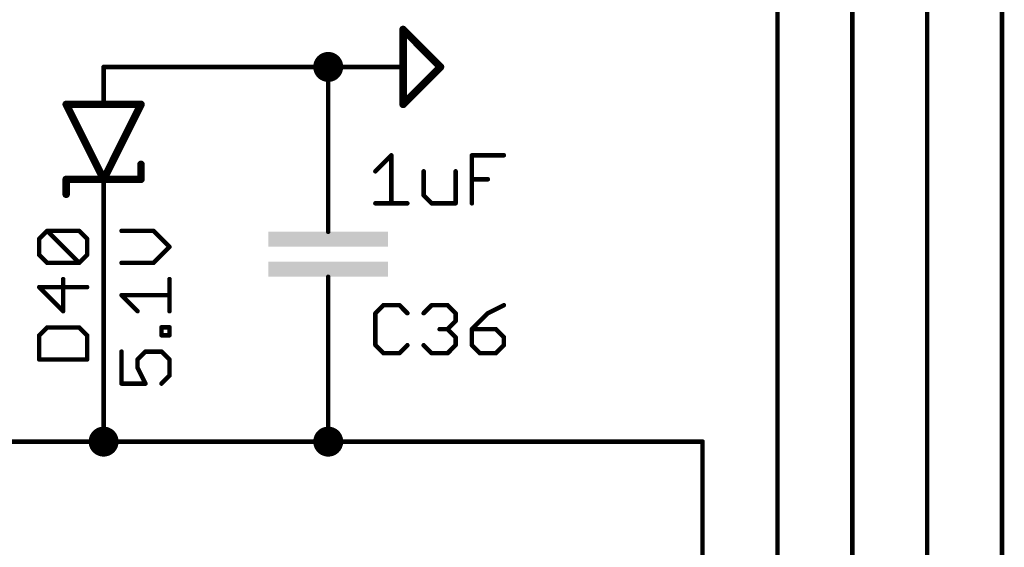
# Model space of a CAD drawing. Extents: x -61 to 240, y -139 to 283.
# Tile 58 of 77: x 40 to 74, y 195 to 212. Entities that reach past the tile are written whole.
import ezdxf

# ---------------------------------------------------------------- set-up
doc = ezdxf.new("R2010")
doc.units = 0
for name, color, linetype in [('91', 94, 'CONTINUOUS'), ('94', 14, 'CONTINUOUS'), ('95', 251, 'CONTINUOUS'), ('96', 251, 'CONTINUOUS')]:
    doc.layers.add(name, color=color, linetype=linetype)

# ---------------------------------------------------------------- blocks, each defined once
blk = doc.blocks.new('RECT')
blk.add_solid([(-0.5, -0.5), (0.5, -0.5), (-0.5, 0.5), (0.5, 0.5)])

msp = doc.modelspace()

# ---------------------------------------------------------------- linework, layer by layer
at = {"layer": '91', "const_width": 0.1524}
for points in [[(73.66, 269.24), (73.66, 137.16)], [(71.12, 251.46), (71.12, 137.16)], [(68.58, 233.68), (68.58, 137.16)], [(66.04, 215.9), (66.04, 137.16)], [(50.8, 210.82), (43.18, 210.82)], [(50.8, 208.28), (50.8, 210.82)], [(43.18, 205.74), (43.18, 198.12)], [(50.8, 200.66), (50.8, 198.12)], [(38.1, 198.12), (43.18, 198.12)], [(50.8, 198.12), (43.18, 198.12)], [(50.8, 198.12), (63.5, 198.12)], [(63.5, 198.12), (63.5, 137.16)]]:
    msp.add_lwpolyline(points, dxfattribs=at)
at = {"layer": '91'}
for points, const_width in [([(50.8, 210.566, 1), (50.8, 211.074, 1), (50.8, 210.566)], 0.508), ([(43.18, 210.8581, 1), (43.18, 210.7819)], 0.0762), ([(50.8381, 210.82, 1), (50.7619, 210.82)], 0.0762), ([(50.8, 210.7819, 1), (50.8, 210.8581)], 0.0762), ([(50.7619, 208.28, 1), (50.8381, 208.28)], 0.0762), ([(43.2181, 205.74, 1), (43.1419, 205.74)], 0.0762), ([(50.8381, 200.66, 1), (50.7619, 200.66)], 0.0762), ([(43.18, 197.866, 1), (43.18, 198.374, 1), (43.18, 197.866)], 0.508), ([(50.8, 197.866, 1), (50.8, 198.374, 1), (50.8, 197.866)], 0.508), ([(43.18, 198.1581, 1), (43.18, 198.0819)], 0.0762), ([(43.1419, 198.12, 1), (43.2181, 198.12)], 0.0762), ([(43.18, 198.0819, 1), (43.18, 198.1581)], 0.0762), ([(50.8, 198.1581, 1), (50.8, 198.0819)], 0.0762), ([(50.7619, 198.12, 1), (50.8381, 198.12)], 0.0762), ([(50.8, 198.0819, 1), (50.8, 198.1581)], 0.0762), ([(63.5381, 198.12, 1), (63.4619, 198.12)], 0.0762), ([(63.5, 198.0819, 1), (63.5, 198.1581)], 0.0762)]:
    msp.add_lwpolyline(points, format="xyb", dxfattribs=dict(at, const_width=const_width))
at = {"layer": '94'}
for points, const_width in [([(53.34, 212.09), (53.34, 209.55)], 0.254), ([(54.61, 210.82), (53.34, 212.09)], 0.254), ([(43.18, 210.82), (43.18, 209.55)], 0.1524), ([(50.8, 210.82), (53.34, 210.82)], 0.1524), ([(53.34, 209.55), (54.61, 210.82)], 0.254), ([(43.18, 207.01), (41.91, 209.55)], 0.254), ([(41.91, 209.55), (43.18, 209.55)], 0.254), ([(44.45, 209.55), (43.18, 207.01)], 0.254), ([(43.18, 209.55), (44.45, 209.55)], 0.254), ([(50.8, 208.28), (50.8, 205.74)], 0.1524), ([(44.45, 207.01), (44.45, 207.518)], 0.254), ([(41.91, 207.01), (43.18, 207.01)], 0.254), ([(41.91, 207.01), (41.91, 206.502)], 0.254), ([(43.18, 207.01), (44.45, 207.01)], 0.254), ([(43.18, 205.74), (43.18, 207.01)], 0.1524), ([(50.8, 205.74), (50.8, 205.232)], 0.1524), ([(50.8, 203.2), (50.8, 203.708)], 0.1524), ([(50.8, 200.66), (50.8, 203.2)], 0.1524)]:
    msp.add_lwpolyline(points, dxfattribs=dict(at, const_width=const_width))
for points, const_width in [([(53.4035, 212.09, 1), (53.2765, 212.09)], 0.127), ([(53.3849, 212.1349, 1), (53.2951, 212.0451)], 0.127), ([(43.2181, 210.82, 1), (43.1419, 210.82)], 0.0762), ([(50.8, 210.8581, 1), (50.8, 210.7819)], 0.0762), ([(53.34, 210.7819, 1), (53.34, 210.8581)], 0.0762), ([(54.6549, 210.7751, 1), (54.5651, 210.8649)], 0.127), ([(54.5651, 210.7751, 1), (54.6549, 210.8649)], 0.127), ([(41.9668, 209.5784, 1), (41.8532, 209.5216)], 0.127), ([(41.91, 209.6135, 1), (41.91, 209.4865)], 0.127), ([(43.18, 209.6135, 1), (43.18, 209.4865)], 0.127), ([(43.1419, 209.55, 1), (43.2181, 209.55)], 0.0762), ([(43.18, 209.4865, 1), (43.18, 209.6135)], 0.127), ([(44.5068, 209.5216, 1), (44.3932, 209.5784)], 0.127), ([(44.45, 209.4865, 1), (44.45, 209.6135)], 0.127), ([(53.2951, 209.5949, 1), (53.3849, 209.5051)], 0.127), ([(53.2765, 209.55, 1), (53.4035, 209.55)], 0.127), ([(50.8381, 208.28, 1), (50.7619, 208.28)], 0.0762), ([(44.5135, 207.518, 1), (44.3865, 207.518)], 0.127), ([(41.91, 207.0735, 1), (41.91, 206.9465)], 0.127), ([(41.9735, 207.01, 1), (41.8465, 207.01)], 0.127), ([(43.18, 207.0735, 1), (43.18, 206.9465)], 0.127), ([(43.1232, 207.0384, 1), (43.2368, 206.9816)], 0.127), ([(43.1232, 206.9816, 1), (43.2368, 207.0384)], 0.127), ([(43.18, 206.9465, 1), (43.18, 207.0735)], 0.127), ([(44.45, 206.9465, 1), (44.45, 207.0735)], 0.127), ([(43.2181, 207.01, 1), (43.1419, 207.01)], 0.0762), ([(44.3865, 207.01, 1), (44.5135, 207.01)], 0.127), ([(41.8465, 206.502, 1), (41.9735, 206.502)], 0.127), ([(43.1419, 205.74, 1), (43.2181, 205.74)], 0.0762), ([(50.8381, 205.74, 1), (50.7619, 205.74)], 0.0762), ([(50.7619, 205.74, 1), (50.8381, 205.74)], 0.0762), ([(50.7619, 205.232, 1), (50.8381, 205.232)], 0.0762), ([(50.8381, 203.708, 1), (50.7619, 203.708)], 0.0762), ([(50.8381, 203.2, 1), (50.7619, 203.2)], 0.0762), ([(50.7619, 203.2, 1), (50.8381, 203.2)], 0.0762), ([(50.7619, 200.66, 1), (50.8381, 200.66)], 0.0762)]:
    msp.add_lwpolyline(points, format="xyb", dxfattribs=dict(at, const_width=const_width))
at = {"layer": '95', "const_width": 0.1524}
for points in [[(40.9942, 204.9925), (41.2654, 205.2637)], [(41.2654, 205.2637), (42.35, 205.2637)], [(42.35, 204.179), (41.2654, 205.2637)], [(42.35, 205.2637), (42.6212, 204.9925)], [(40.9942, 204.4502), (40.9942, 204.9925)], [(42.6212, 204.9925), (42.6212, 204.4502)], [(41.2654, 204.179), (40.9942, 204.4502)], [(42.6212, 204.4502), (42.35, 204.179)], [(42.35, 204.179), (41.2654, 204.179)], [(42.6212, 203.3554), (40.9942, 203.3554)], [(40.9942, 203.3554), (41.8077, 202.5419)], [(41.8077, 202.5419), (41.8077, 203.6265)], [(52.6714, 202.7442), (52.4002, 202.473)], [(53.2137, 202.7442), (52.6714, 202.7442)], [(53.4849, 202.473), (53.2137, 202.7442)], [(54.0374, 202.473), (54.3085, 202.7442)], [(54.3085, 202.7442), (54.8509, 202.7442)], [(54.8509, 202.7442), (55.122, 202.473)], [(56.7592, 202.7442), (56.2168, 202.473)], [(52.4002, 202.473), (52.4002, 201.3884)], [(55.122, 202.473), (55.122, 202.2019)], [(56.2168, 202.473), (55.6745, 201.9307)], [(55.122, 202.2019), (54.8509, 201.9307)], [(41.2654, 201.9894), (40.9942, 201.7182)], [(40.9942, 201.7182), (40.9942, 200.9047)], [(42.35, 201.9894), (41.2654, 201.9894)], [(42.6212, 201.7182), (42.35, 201.9894)], [(42.6212, 200.9047), (42.6212, 201.7182)], [(54.8509, 201.9307), (54.5797, 201.9307)], [(54.8509, 201.9307), (55.122, 201.6595)], [(55.6745, 201.9307), (55.6745, 201.3884)], [(56.488, 201.9307), (55.6745, 201.9307)], [(56.7592, 201.6595), (56.488, 201.9307)], [(52.4002, 201.3884), (52.6714, 201.1172)], [(53.2137, 201.1172), (53.4849, 201.3884)], [(54.3085, 201.1172), (54.0374, 201.3884)], [(55.122, 201.3884), (54.8509, 201.1172)], [(55.122, 201.6595), (55.122, 201.3884)], [(55.6745, 201.3884), (55.9457, 201.1172)], [(56.488, 201.1172), (56.7592, 201.3884)], [(56.7592, 201.3884), (56.7592, 201.6595)], [(52.6714, 201.1172), (53.2137, 201.1172)], [(54.8509, 201.1172), (54.3085, 201.1172)], [(55.9457, 201.1172), (56.488, 201.1172)], [(40.9942, 200.9047), (42.6212, 200.9047)]]:
    msp.add_lwpolyline(points, dxfattribs=at)
at = {"layer": '95', "const_width": 0.0762}
for points in [[(41.2654, 205.3018, 1), (41.2654, 205.2256)], [(41.2923, 205.2906, 1), (41.2384, 205.2368)], [(41.2923, 205.2368, 1), (41.2384, 205.2906)], [(42.377, 205.2906, 1), (42.3231, 205.2368)], [(42.35, 205.2256, 1), (42.35, 205.3018)], [(41.0323, 204.9925, 1), (40.9561, 204.9925)], [(40.9673, 205.0195, 1), (41.0212, 204.9656)], [(42.6593, 204.9925, 1), (42.5831, 204.9925)], [(42.5943, 204.9656, 1), (42.6481, 205.0195)], [(40.9561, 204.4502, 1), (41.0323, 204.4502)], [(41.0212, 204.4771, 1), (40.9673, 204.4233)], [(42.5831, 204.4502, 1), (42.6593, 204.4502)], [(42.6481, 204.4233, 1), (42.5943, 204.4771)], [(41.2654, 204.2171, 1), (41.2654, 204.1409)], [(41.2384, 204.1521, 1), (41.2923, 204.206)], [(42.3231, 204.206, 1), (42.377, 204.1521)], [(42.3231, 204.1521, 1), (42.377, 204.206)], [(42.35, 204.1409, 1), (42.35, 204.2171)], [(40.9942, 203.3935, 1), (40.9942, 203.3173)], [(41.0212, 203.3823, 1), (40.9673, 203.3284)], [(41.8458, 203.6265, 1), (41.7696, 203.6265)], [(42.6212, 203.3173, 1), (42.6212, 203.3935)], [(52.6714, 202.7823, 1), (52.6714, 202.7061)], [(52.6983, 202.7172, 1), (52.6444, 202.7711)], [(53.2406, 202.7711, 1), (53.1868, 202.7172)], [(53.2137, 202.7061, 1), (53.2137, 202.7823)], [(54.3085, 202.7823, 1), (54.3085, 202.7061)], [(54.3355, 202.7172, 1), (54.2816, 202.7711)], [(54.8778, 202.7711, 1), (54.8239, 202.7172)], [(54.8509, 202.7061, 1), (54.8509, 202.7823)], [(56.7762, 202.7101, 1), (56.7421, 202.7783)], [(41.7696, 202.5419, 1), (41.8458, 202.5419)], [(41.7808, 202.5149, 1), (41.8346, 202.5688)], [(52.4383, 202.473, 1), (52.3621, 202.473)], [(52.3733, 202.5, 1), (52.4271, 202.4461)], [(53.4579, 202.4461, 1), (53.5118, 202.5)], [(54.0104, 202.5, 1), (54.0643, 202.4461)], [(55.1601, 202.473, 1), (55.0839, 202.473)], [(55.0951, 202.4461, 1), (55.149, 202.5)], [(56.1998, 202.5071, 1), (56.2339, 202.4389)], [(56.2438, 202.4461, 1), (56.1899, 202.5)], [(55.0839, 202.2019, 1), (55.1601, 202.2019)], [(55.149, 202.1749, 1), (55.0951, 202.2288)], [(41.0323, 201.7182, 1), (40.9561, 201.7182)], [(40.9673, 201.7452, 1), (41.0212, 201.6913)], [(41.2654, 202.0275, 1), (41.2654, 201.9513)], [(41.2923, 201.9624, 1), (41.2384, 202.0163)], [(42.377, 202.0163, 1), (42.3231, 201.9624)], [(42.35, 201.9513, 1), (42.35, 202.0275)], [(42.6593, 201.7182, 1), (42.5831, 201.7182)], [(42.5943, 201.6913, 1), (42.6481, 201.7452)], [(54.5797, 201.9688, 1), (54.5797, 201.8926)], [(54.8778, 201.9576, 1), (54.8239, 201.9038)], [(54.8239, 201.9576, 1), (54.8778, 201.9038)], [(54.8509, 201.8926, 1), (54.8509, 201.9688)], [(55.7126, 201.9307, 1), (55.6364, 201.9307)], [(55.6745, 201.9688, 1), (55.6745, 201.8926)], [(55.6476, 201.9576, 1), (55.7015, 201.9038)], [(56.5149, 201.9576, 1), (56.4611, 201.9038)], [(56.488, 201.8926, 1), (56.488, 201.9688)], [(52.4271, 201.4153, 1), (52.3733, 201.3614)], [(52.3621, 201.3884, 1), (52.4383, 201.3884)], [(53.5118, 201.3614, 1), (53.4579, 201.4153)], [(54.0643, 201.4153, 1), (54.0104, 201.3614)], [(55.1601, 201.6595, 1), (55.0839, 201.6595)], [(55.0839, 201.3884, 1), (55.1601, 201.3884)], [(55.0951, 201.6326, 1), (55.149, 201.6865)], [(55.149, 201.3614, 1), (55.0951, 201.4153)], [(55.7015, 201.4153, 1), (55.6476, 201.3614)], [(55.6364, 201.3884, 1), (55.7126, 201.3884)], [(56.7973, 201.6595, 1), (56.7211, 201.6595)], [(56.7211, 201.3884, 1), (56.7973, 201.3884)], [(56.7322, 201.6326, 1), (56.7861, 201.6865)], [(56.7861, 201.3614, 1), (56.7322, 201.4153)], [(52.6714, 201.1553, 1), (52.6714, 201.0791)], [(52.6444, 201.0903, 1), (52.6983, 201.1441)], [(53.1868, 201.1441, 1), (53.2406, 201.0903)], [(53.2137, 201.0791, 1), (53.2137, 201.1553)], [(54.3085, 201.1553, 1), (54.3085, 201.0791)], [(54.2816, 201.0903, 1), (54.3355, 201.1441)], [(54.8239, 201.1441, 1), (54.8778, 201.0903)], [(54.8509, 201.0791, 1), (54.8509, 201.1553)], [(55.9457, 201.1553, 1), (55.9457, 201.0791)], [(55.9187, 201.0903, 1), (55.9726, 201.1441)], [(56.4611, 201.1441, 1), (56.5149, 201.0903)], [(56.488, 201.0791, 1), (56.488, 201.1553)], [(40.9942, 200.9428, 1), (40.9942, 200.8666)], [(40.9561, 200.9047, 1), (41.0323, 200.9047)], [(42.5831, 200.9047, 1), (42.6593, 200.9047)], [(42.6212, 200.8666, 1), (42.6212, 200.9428)]]:
    msp.add_lwpolyline(points, format="xyb", dxfattribs=at)
at = {"layer": '96', "const_width": 0.1524}
for points in [[(52.4002, 207.2819), (52.9425, 207.8242)], [(52.9425, 207.8242), (52.9425, 206.1972)], [(55.6745, 206.1972), (55.6745, 207.8242)], [(55.6745, 207.8242), (56.7592, 207.8242)], [(54.0374, 207.2819), (54.0374, 206.4684)], [(55.122, 206.1972), (55.122, 207.2819)], [(55.6745, 207.0107), (56.2168, 207.0107)], [(54.0374, 206.4684), (54.3085, 206.1972)], [(52.4002, 206.1972), (53.4849, 206.1972)], [(54.3085, 206.1972), (55.122, 206.1972)], [(44.8729, 205.2637), (43.7882, 205.2637)], [(45.4152, 204.7214), (44.8729, 205.2637)], [(44.8729, 204.179), (45.4152, 204.7214)], [(43.7882, 204.179), (44.8729, 204.179)], [(45.4152, 202.5419), (45.4152, 203.6265)], [(44.3305, 202.5419), (43.7882, 203.0842)], [(43.7882, 203.0842), (45.4152, 203.0842)], [(45.144, 201.7233), (45.144, 201.9945)], [(45.144, 201.9945), (45.4152, 201.9945)], [(45.4152, 201.7233), (45.144, 201.7233)], [(45.4152, 201.9945), (45.4152, 201.7233)], [(43.7882, 201.1708), (43.7882, 200.0861)], [(44.3305, 200.8996), (44.6017, 201.1708)], [(44.6017, 201.1708), (45.144, 201.1708)], [(45.144, 201.1708), (45.4152, 200.8996)], [(44.3305, 200.6285), (44.3305, 200.8996)], [(45.4152, 200.8996), (45.4152, 200.3573)], [(44.6017, 200.0861), (44.3305, 200.6285)], [(45.4152, 200.3573), (45.144, 200.0861)], [(43.7882, 200.0861), (44.6017, 200.0861)]]:
    msp.add_lwpolyline(points, dxfattribs=at)
at = {"layer": '96', "const_width": 0.0762}
for points in [[(52.9806, 207.8242, 1), (52.9044, 207.8242)], [(52.9695, 207.7972, 1), (52.9156, 207.8511)], [(55.7126, 207.8242, 1), (55.6364, 207.8242)], [(55.6745, 207.8623, 1), (55.6745, 207.7861)], [(56.7592, 207.7861, 1), (56.7592, 207.8623)], [(52.3733, 207.3088, 1), (52.4271, 207.2549)], [(54.0755, 207.2819, 1), (53.9993, 207.2819)], [(55.1601, 207.2819, 1), (55.0839, 207.2819)], [(55.6745, 207.0488, 1), (55.6745, 206.9726)], [(56.2168, 206.9726, 1), (56.2168, 207.0488)], [(54.0643, 206.4953, 1), (54.0104, 206.4414)], [(53.9993, 206.4684, 1), (54.0755, 206.4684)], [(52.4002, 206.2353, 1), (52.4002, 206.1591)], [(52.9044, 206.1972, 1), (52.9806, 206.1972)], [(53.4849, 206.1591, 1), (53.4849, 206.2353)], [(54.3085, 206.2353, 1), (54.3085, 206.1591)], [(54.2816, 206.1703, 1), (54.3355, 206.2241)], [(55.0839, 206.1972, 1), (55.1601, 206.1972)], [(55.122, 206.1591, 1), (55.122, 206.2353)], [(55.6364, 206.1972, 1), (55.7126, 206.1972)], [(43.7882, 205.3018, 1), (43.7882, 205.2256)], [(44.8998, 205.2906, 1), (44.8459, 205.2368)], [(44.8729, 205.2256, 1), (44.8729, 205.3018)], [(45.4421, 204.6944, 1), (45.3883, 204.7483)], [(45.3883, 204.6944, 1), (45.4421, 204.7483)], [(43.7882, 204.2171, 1), (43.7882, 204.1409)], [(44.8459, 204.206, 1), (44.8998, 204.1521)], [(44.8729, 204.1409, 1), (44.8729, 204.2171)], [(45.4533, 203.6265, 1), (45.3771, 203.6265)], [(43.7882, 203.1223, 1), (43.7882, 203.0461)], [(43.8152, 203.1111, 1), (43.7613, 203.0573)], [(45.4152, 203.0461, 1), (45.4152, 203.1223)], [(44.3036, 202.5149, 1), (44.3575, 202.5688)], [(45.3771, 202.5419, 1), (45.4533, 202.5419)], [(45.1821, 201.9945, 1), (45.1059, 201.9945)], [(45.144, 202.0326, 1), (45.144, 201.9564)], [(45.144, 201.7614, 1), (45.144, 201.6852)], [(45.1059, 201.7233, 1), (45.1821, 201.7233)], [(45.4533, 201.9945, 1), (45.3771, 201.9945)], [(45.3771, 201.7233, 1), (45.4533, 201.7233)], [(45.4152, 201.9564, 1), (45.4152, 202.0326)], [(45.4152, 201.6852, 1), (45.4152, 201.7614)], [(43.8263, 201.1708, 1), (43.7501, 201.1708)], [(44.6017, 201.2089, 1), (44.6017, 201.1327)], [(44.6286, 201.1439, 1), (44.5748, 201.1977)], [(45.171, 201.1977, 1), (45.1171, 201.1439)], [(45.144, 201.1327, 1), (45.144, 201.2089)], [(44.3686, 200.8996, 1), (44.2924, 200.8996)], [(44.3036, 200.9266, 1), (44.3575, 200.8727)], [(45.4533, 200.8996, 1), (45.3771, 200.8996)], [(45.3883, 200.8727, 1), (45.4421, 200.9266)], [(44.2924, 200.6285, 1), (44.3686, 200.6285)], [(44.3646, 200.6455, 1), (44.2965, 200.6114)], [(45.4421, 200.3304, 1), (45.3883, 200.3842)], [(43.7882, 200.1242, 1), (43.7882, 200.048)], [(43.7501, 200.0861, 1), (43.8263, 200.0861)], [(44.5676, 200.0691, 1), (44.6358, 200.1032)], [(44.6017, 200.048, 1), (44.6017, 200.1242)], [(45.1171, 200.1131, 1), (45.171, 200.0592)], [(45.3771, 200.3573, 1), (45.4533, 200.3573)]]:
    msp.add_lwpolyline(points, format="xyb", dxfattribs=at)

# ---------------------------------------------------------------- block references
at = {"layer": '94', "xscale": 4.064, "yscale": 0.508}
for p in [(50.8, 204.978), (50.8, 203.962)]:
    msp.add_blockref('RECT', p, dxfattribs=at)

doc.saveas('drawing.dxf')
